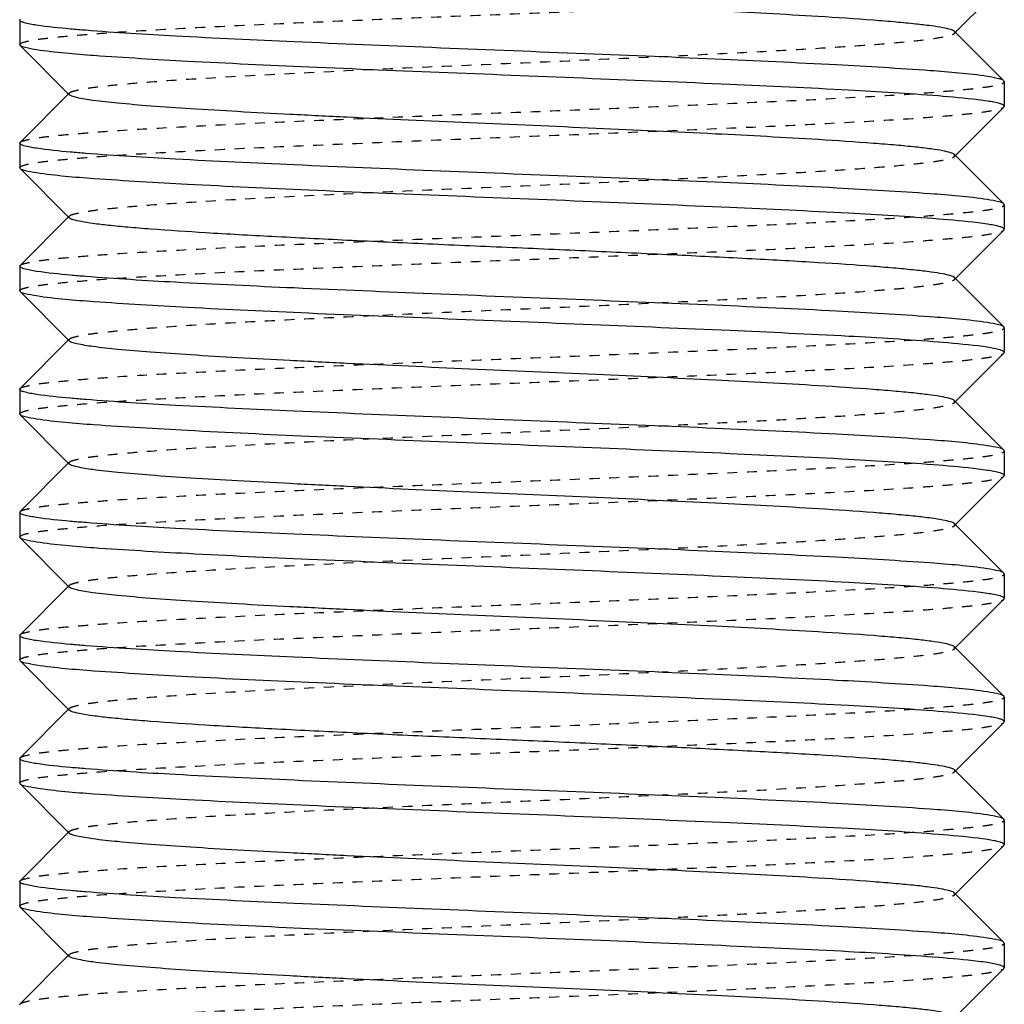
# Model space of a CAD drawing. Header units: millimetres. Extents: x -24622 to 2314, y -1603 to 2287.
# Tile 133 of 236: x 46 to 56, y 851 to 861. Entities that reach past the tile are written whole.
import ezdxf

# ---------------------------------------------------------------- set-up
doc = ezdxf.new("R2010")
doc.units = ezdxf.units.MM
doc.linetypes.add('HIDDEN', pattern=[0.2, 0.1, -0.1])
doc.layers.add('02___PRT_ALL_AXES', color=7, linetype='Continuous')
doc.layers.add('DEFAULT_2', color=8, linetype='HIDDEN')

msp = doc.modelspace()

# ---------------------------------------------------------------- linework, layer by layer
at = {"color": 7, "linetype": 'Continuous'}
for p, q in [((56.02, 861.329), (55.519, 860.828)), ((46.024, 860.962), (46.024, 860.712)), ((55.519, 860.846), (56.02, 860.345)), ((46.028, 860.704), (46.024, 860.712)), ((46.528, 860.203), (46.028, 860.704)), ((56.024, 860.337), (56.02, 860.345)), ((56.024, 860.337), (56.024, 860.087)), ((46.028, 859.72), (46.528, 860.221)), ((56.02, 860.079), (55.519, 859.578)), ((46.024, 859.712), (46.024, 859.462)), ((55.519, 859.596), (56.02, 859.095)), ((46.028, 859.454), (46.024, 859.462)), ((46.528, 858.953), (46.028, 859.454)), ((56.024, 859.087), (56.02, 859.095)), ((56.024, 859.087), (56.024, 858.837)), ((46.028, 858.47), (46.528, 858.971)), ((56.02, 858.829), (55.519, 858.328)), ((46.024, 858.462), (46.024, 858.212)), ((55.519, 858.346), (56.02, 857.845)), ((46.028, 858.204), (46.024, 858.212)), ((46.528, 857.703), (46.028, 858.204)), ((56.024, 857.837), (56.02, 857.845)), ((56.024, 857.837), (56.024, 857.587)), ((46.028, 857.22), (46.528, 857.721)), ((56.02, 857.579), (55.519, 857.078)), ((46.024, 857.212), (46.024, 856.962)), ((55.519, 857.096), (56.02, 856.595)), ((46.028, 856.954), (46.024, 856.962)), ((46.528, 856.453), (46.028, 856.954)), ((56.024, 856.587), (56.02, 856.595)), ((56.024, 856.587), (56.024, 856.337)), ((46.028, 855.97), (46.528, 856.471)), ((56.02, 856.329), (55.519, 855.828)), ((46.024, 855.962), (46.024, 855.712)), ((55.519, 855.846), (56.02, 855.345)), ((46.028, 855.704), (46.024, 855.712)), ((46.528, 855.203), (46.028, 855.704)), ((56.024, 855.337), (56.02, 855.345)), ((56.024, 855.337), (56.024, 855.087)), ((46.028, 854.72), (46.528, 855.221)), ((56.02, 855.079), (55.519, 854.578)), ((46.024, 854.712), (46.024, 854.462)), ((55.519, 854.596), (56.02, 854.095)), ((46.028, 854.454), (46.024, 854.462)), ((46.528, 853.953), (46.028, 854.454)), ((56.024, 854.087), (56.02, 854.095)), ((46.028, 853.47), (46.528, 853.971)), ((56.02, 853.829), (55.519, 853.328)), ((46.024, 853.462), (46.024, 853.212)), ((55.519, 853.346), (56.02, 852.845)), ((46.028, 853.204), (46.024, 853.212)), ((46.528, 852.703), (46.028, 853.204)), ((56.024, 852.837), (56.02, 852.845)), ((56.024, 852.837), (56.024, 852.587)), ((46.028, 852.22), (46.528, 852.721)), ((56.02, 852.579), (55.519, 852.078)), ((46.024, 852.212), (46.024, 851.962)), ((55.519, 852.096), (56.02, 851.595)), ((46.028, 851.954), (46.024, 851.962)), ((46.528, 851.453), (46.028, 851.954)), ((56.024, 851.587), (56.02, 851.595)), ((56.024, 851.587), (56.024, 851.337)), ((46.028, 850.97), (46.528, 851.471)), ((56.02, 851.329), (55.519, 850.828))]:
    msp.add_line(p, q, dxfattribs=at)
for points, start_tangent, end_tangent in [([(55.519, 860.846), (55.48, 860.865), (55.4, 860.884), (55.28, 860.903), (55.122, 860.922), (54.926, 860.941), (54.695, 860.96), (54.135, 860.998), (53.09, 861.055), (51.877, 861.112), (50.595, 861.168), (49.348, 861.225), (48.769, 861.254), (48.237, 861.282), (47.761, 861.311), (47.353, 861.339), (47.019, 861.368), (46.767, 861.396), (46.603, 861.425), (46.554, 861.439), (46.528, 861.453)], (-0.708262, 0.70595), (-0.707572, 0.706641)), ([(46.194, 860.91), (46.067, 860.936), (46.035, 860.949), (46.024, 860.962)], (-0.988371, 0.152064), (0, 1)), ([(46.694, 860.858), (46.54, 860.871), (46.194, 860.91)], (-0.99685, 0.079313), (-0.988371, 0.152064)), ([(55.853, 860.389), (55.27, 860.448), (54.321, 860.506), (53.087, 860.565), (51.676, 860.623), (50.209, 860.682), (48.812, 860.741), (47.606, 860.799), (46.694, 860.858)], (-0.988371, 0.152064), (-0.99685, 0.079313)), ([(46.194, 860.66), (46.081, 860.682), (46.028, 860.704)], (-0.988371, 0.152064), (-0.709309, 0.704897)), ([(55.354, 860.191), (54.442, 860.25), (53.235, 860.308), (51.838, 860.367), (50.371, 860.426), (48.96, 860.484), (47.727, 860.543), (46.778, 860.601), (46.194, 860.66)], (-0.99685, 0.079313), (-0.988371, 0.152064)), ([(56.02, 860.345), (55.967, 860.367), (55.853, 860.389)], (-0.709308, 0.704898), (-0.988371, 0.152064)), ([(55.519, 859.596), (55.48, 859.615), (55.4, 859.634), (55.28, 859.653), (55.122, 859.672), (54.926, 859.691), (54.695, 859.71), (54.135, 859.748), (53.09, 859.805), (51.877, 859.862), (50.595, 859.918), (49.348, 859.975), (48.769, 860.004), (48.237, 860.032), (47.761, 860.061), (47.353, 860.089), (47.019, 860.118), (46.767, 860.146), (46.603, 860.175), (46.554, 860.189), (46.528, 860.203)], (-0.705586, 0.708625), (-0.705534, 0.708676)), ([(55.853, 860.139), (55.758, 860.152), (55.354, 860.191)], (-0.988371, 0.152064), (-0.99685, 0.079313)), ([(56.024, 860.087), (56.013, 860.1), (55.981, 860.113), (55.853, 860.139)], (0, 1), (-0.988371, 0.152064)), ([(46.194, 859.66), (46.067, 859.686), (46.035, 859.699), (46.024, 859.712)], (-0.988371, 0.152064), (0, 1)), ([(46.694, 859.608), (46.54, 859.621), (46.194, 859.66)], (-0.99685, 0.079313), (-0.988371, 0.152064)), ([(55.853, 859.139), (55.27, 859.198), (54.321, 859.256), (53.087, 859.315), (51.676, 859.373), (50.209, 859.432), (48.812, 859.491), (47.606, 859.549), (46.694, 859.608)], (-0.988371, 0.152064), (-0.99685, 0.079313)), ([(46.194, 859.41), (46.081, 859.432), (46.028, 859.454)], (-0.988371, 0.152064), (-0.709309, 0.704897)), ([(55.354, 858.941), (54.442, 859), (53.235, 859.058), (51.838, 859.117), (50.371, 859.176), (48.96, 859.234), (47.727, 859.293), (46.778, 859.351), (46.194, 859.41)], (-0.99685, 0.079313), (-0.988371, 0.152064)), ([(56.02, 859.095), (55.967, 859.117), (55.853, 859.139)], (-0.709308, 0.704898), (-0.988371, 0.152064)), ([(55.519, 858.346), (55.48, 858.365), (55.4, 858.384), (55.28, 858.403), (55.122, 858.422), (54.926, 858.441), (54.695, 858.46), (54.134, 858.498), (53.461, 858.536), (52.7, 858.574), (51.877, 858.612), (51.024, 858.65), (50.17, 858.687), (49.348, 858.725), (48.586, 858.763), (47.913, 858.801), (47.353, 858.839), (47.121, 858.858), (46.926, 858.877), (46.767, 858.896), (46.648, 858.915), (46.568, 858.934), (46.528, 858.953)], (-0.70985, 0.704353), (-0.707572, 0.706641)), ([(55.853, 858.889), (55.758, 858.902), (55.354, 858.941)], (-0.988371, 0.152064), (-0.99685, 0.079313)), ([(56.024, 858.837), (56.013, 858.85), (55.981, 858.863), (55.853, 858.889)], (0, 1), (-0.988371, 0.152064)), ([(46.194, 858.41), (46.067, 858.436), (46.035, 858.449), (46.024, 858.462)], (-0.988371, 0.152064), (0, 1)), ([(46.694, 858.358), (46.54, 858.371), (46.194, 858.41)], (-0.99685, 0.079313), (-0.988371, 0.152064)), ([(55.853, 857.889), (55.27, 857.948), (54.321, 858.006), (53.087, 858.065), (51.676, 858.123), (50.209, 858.182), (48.812, 858.241), (47.606, 858.299), (46.694, 858.358)], (-0.988371, 0.152064), (-0.99685, 0.079313)), ([(46.194, 858.16), (46.081, 858.182), (46.028, 858.204)], (-0.988371, 0.152064), (-0.709309, 0.704897)), ([(55.354, 857.691), (54.442, 857.75), (53.235, 857.808), (51.838, 857.867), (50.371, 857.926), (48.96, 857.984), (47.727, 858.043), (46.778, 858.101), (46.194, 858.16)], (-0.99685, 0.079313), (-0.988371, 0.152064)), ([(56.02, 857.845), (55.967, 857.867), (55.853, 857.889)], (-0.709308, 0.704898), (-0.988371, 0.152064)), ([(55.519, 857.096), (55.48, 857.115), (55.4, 857.134), (55.28, 857.153), (55.122, 857.172), (54.926, 857.191), (54.695, 857.21), (54.135, 857.248), (53.09, 857.305), (51.877, 857.362), (50.595, 857.418), (49.348, 857.475), (48.769, 857.504), (48.237, 857.532), (47.761, 857.561), (47.353, 857.589), (47.019, 857.618), (46.767, 857.646), (46.603, 857.675), (46.554, 857.689), (46.528, 857.703)], (-0.705586, 0.708625), (-0.705534, 0.708676)), ([(55.853, 857.639), (55.758, 857.652), (55.354, 857.691)], (-0.988371, 0.152064), (-0.99685, 0.079313)), ([(56.024, 857.587), (56.013, 857.6), (55.981, 857.613), (55.853, 857.639)], (0, 1), (-0.988371, 0.152064)), ([(46.194, 857.16), (46.067, 857.186), (46.035, 857.199), (46.024, 857.212)], (-0.988371, 0.152064), (0, 1)), ([(46.694, 857.108), (46.54, 857.121), (46.194, 857.16)], (-0.99685, 0.079313), (-0.988371, 0.152064)), ([(55.853, 856.639), (55.27, 856.698), (54.321, 856.756), (53.087, 856.815), (51.676, 856.873), (50.209, 856.932), (48.812, 856.991), (47.606, 857.049), (46.694, 857.108)], (-0.988371, 0.152064), (-0.99685, 0.079313)), ([(46.194, 856.91), (46.081, 856.932), (46.028, 856.954)], (-0.988371, 0.152064), (-0.709309, 0.704897)), ([(55.354, 856.441), (54.442, 856.5), (53.235, 856.558), (51.838, 856.617), (50.371, 856.676), (48.96, 856.734), (47.727, 856.793), (46.778, 856.851), (46.194, 856.91)], (-0.99685, 0.079313), (-0.988371, 0.152064)), ([(56.02, 856.595), (55.967, 856.617), (55.853, 856.639)], (-0.709308, 0.704898), (-0.988371, 0.152064)), ([(55.519, 855.846), (55.48, 855.865), (55.4, 855.884), (55.28, 855.903), (55.122, 855.922), (54.926, 855.941), (54.695, 855.96), (54.135, 855.998), (53.09, 856.055), (51.877, 856.112), (50.595, 856.168), (49.348, 856.225), (48.769, 856.254), (48.237, 856.282), (47.761, 856.311), (47.353, 856.339), (47.019, 856.368), (46.767, 856.396), (46.603, 856.425), (46.554, 856.439), (46.528, 856.453)], (-0.708262, 0.70595), (-0.707572, 0.706641)), ([(55.853, 856.389), (55.758, 856.402), (55.354, 856.441)], (-0.988371, 0.152064), (-0.99685, 0.079313)), ([(56.024, 856.337), (56.013, 856.35), (55.981, 856.363), (55.853, 856.389)], (0, 1), (-0.988371, 0.152064)), ([(46.194, 855.91), (46.067, 855.936), (46.035, 855.949), (46.024, 855.962)], (-0.988371, 0.152064), (0, 1)), ([(46.694, 855.858), (46.54, 855.871), (46.194, 855.91)], (-0.99685, 0.079313), (-0.988371, 0.152064)), ([(55.853, 855.389), (55.27, 855.448), (54.321, 855.506), (53.087, 855.565), (51.676, 855.623), (50.209, 855.682), (48.812, 855.741), (47.606, 855.799), (46.694, 855.858)], (-0.988371, 0.152064), (-0.99685, 0.079313)), ([(46.194, 855.66), (46.081, 855.682), (46.028, 855.704)], (-0.988371, 0.152064), (-0.709309, 0.704897)), ([(55.354, 855.191), (54.442, 855.25), (53.235, 855.308), (51.838, 855.367), (50.371, 855.426), (48.96, 855.484), (47.727, 855.543), (46.778, 855.601), (46.194, 855.66)], (-0.99685, 0.079313), (-0.988371, 0.152064)), ([(56.02, 855.345), (55.967, 855.367), (55.853, 855.389)], (-0.709308, 0.704898), (-0.988371, 0.152064)), ([(55.519, 854.596), (55.48, 854.615), (55.4, 854.634), (55.28, 854.653), (55.122, 854.672), (54.926, 854.691), (54.695, 854.71), (54.135, 854.748), (53.09, 854.805), (51.877, 854.862), (50.595, 854.918), (49.348, 854.975), (48.769, 855.004), (48.237, 855.032), (47.761, 855.061), (47.353, 855.089), (47.019, 855.118), (46.767, 855.146), (46.603, 855.175), (46.554, 855.189), (46.528, 855.203)], (-0.705586, 0.708625), (-0.705534, 0.708676)), ([(55.853, 855.139), (55.758, 855.152), (55.354, 855.191)], (-0.988371, 0.152064), (-0.99685, 0.079313)), ([(56.024, 855.087), (56.013, 855.1), (55.981, 855.113), (55.853, 855.139)], (0, 1), (-0.988371, 0.152064)), ([(46.194, 854.66), (46.067, 854.686), (46.035, 854.699), (46.024, 854.712)], (-0.988371, 0.152064), (0, 1)), ([(46.694, 854.608), (46.54, 854.621), (46.194, 854.66)], (-0.99685, 0.079313), (-0.988371, 0.152064)), ([(55.853, 854.139), (55.27, 854.198), (54.321, 854.256), (53.087, 854.315), (51.676, 854.373), (50.209, 854.432), (48.812, 854.491), (47.606, 854.549), (46.694, 854.608)], (-0.988371, 0.152064), (-0.99685, 0.079313)), ([(46.194, 854.41), (46.081, 854.432), (46.028, 854.454)], (-0.988371, 0.152064), (-0.709309, 0.704897)), ([(55.354, 853.941), (54.442, 854), (53.235, 854.058), (51.838, 854.117), (50.371, 854.176), (48.96, 854.234), (47.727, 854.293), (46.778, 854.351), (46.194, 854.41)], (-0.99685, 0.079313), (-0.988371, 0.152064)), ([(56.02, 854.095), (55.967, 854.117), (55.853, 854.139)], (-0.709308, 0.704898), (-0.988371, 0.152064)), ([(55.519, 853.346), (55.48, 853.365), (55.4, 853.384), (55.28, 853.403), (55.122, 853.422), (54.926, 853.441), (54.695, 853.46), (54.134, 853.498), (53.461, 853.536), (52.7, 853.574), (51.877, 853.612), (51.024, 853.65), (50.17, 853.687), (49.348, 853.725), (48.586, 853.763), (47.913, 853.801), (47.353, 853.839), (47.121, 853.858), (46.926, 853.877), (46.767, 853.896), (46.648, 853.915), (46.568, 853.934), (46.528, 853.953)], (-0.70985, 0.704353), (-0.707572, 0.706641)), ([(55.853, 853.889), (55.758, 853.902), (55.354, 853.941)], (-0.988371, 0.152064), (-0.99685, 0.079313)), ([(56.024, 853.837), (56.013, 853.85), (55.981, 853.863), (55.853, 853.889)], (0, 1), (-0.988371, 0.152064)), ([(46.194, 853.41), (46.067, 853.436), (46.035, 853.449), (46.024, 853.462)], (-0.988371, 0.152064), (0, 1)), ([(46.694, 853.358), (46.54, 853.371), (46.194, 853.41)], (-0.99685, 0.079313), (-0.988371, 0.152064)), ([(55.853, 852.889), (55.27, 852.948), (54.321, 853.006), (53.087, 853.065), (51.676, 853.123), (50.209, 853.182), (48.812, 853.241), (47.606, 853.299), (46.694, 853.358)], (-0.988371, 0.152064), (-0.99685, 0.079313)), ([(46.194, 853.16), (46.081, 853.182), (46.028, 853.204)], (-0.988371, 0.152064), (-0.709309, 0.704897)), ([(55.354, 852.691), (54.442, 852.75), (53.235, 852.808), (51.838, 852.867), (50.371, 852.926), (48.96, 852.984), (47.727, 853.043), (46.778, 853.101), (46.194, 853.16)], (-0.99685, 0.079313), (-0.988371, 0.152064)), ([(56.02, 852.845), (55.967, 852.867), (55.853, 852.889)], (-0.709308, 0.704898), (-0.988371, 0.152064)), ([(55.519, 852.096), (55.48, 852.115), (55.4, 852.134), (55.28, 852.153), (55.122, 852.172), (54.926, 852.191), (54.695, 852.21), (54.135, 852.248), (53.09, 852.305), (51.877, 852.362), (50.595, 852.418), (49.348, 852.475), (48.769, 852.504), (48.237, 852.532), (47.761, 852.561), (47.353, 852.589), (47.019, 852.618), (46.767, 852.646), (46.603, 852.675), (46.554, 852.689), (46.528, 852.703)], (-0.705586, 0.708625), (-0.705534, 0.708676)), ([(55.853, 852.639), (55.758, 852.652), (55.354, 852.691)], (-0.988371, 0.152064), (-0.99685, 0.079313)), ([(56.024, 852.587), (56.013, 852.6), (55.981, 852.613), (55.853, 852.639)], (0, 1), (-0.988371, 0.152064)), ([(46.194, 852.16), (46.067, 852.186), (46.035, 852.199), (46.024, 852.212)], (-0.988371, 0.152064), (0, 1)), ([(46.694, 852.108), (46.54, 852.121), (46.194, 852.16)], (-0.99685, 0.079313), (-0.988371, 0.152064)), ([(55.853, 851.639), (55.27, 851.698), (54.321, 851.756), (53.087, 851.815), (51.676, 851.873), (50.209, 851.932), (48.812, 851.991), (47.606, 852.049), (46.694, 852.108)], (-0.988371, 0.152064), (-0.99685, 0.079313)), ([(46.194, 851.91), (46.081, 851.932), (46.028, 851.954)], (-0.988371, 0.152064), (-0.709309, 0.704897)), ([(55.354, 851.441), (54.442, 851.5), (53.235, 851.558), (51.838, 851.617), (50.371, 851.676), (48.96, 851.734), (47.727, 851.793), (46.778, 851.851), (46.194, 851.91)], (-0.99685, 0.079313), (-0.988371, 0.152064)), ([(56.02, 851.595), (55.967, 851.617), (55.853, 851.639)], (-0.709308, 0.704898), (-0.988371, 0.152064)), ([(55.519, 850.846), (55.48, 850.865), (55.4, 850.884), (55.28, 850.903), (55.122, 850.922), (54.926, 850.941), (54.695, 850.96), (54.135, 850.998), (53.09, 851.055), (51.877, 851.112), (50.595, 851.168), (49.348, 851.225), (48.769, 851.254), (48.237, 851.282), (47.761, 851.311), (47.353, 851.339), (47.019, 851.368), (46.767, 851.396), (46.603, 851.425), (46.554, 851.439), (46.528, 851.453)], (-0.708262, 0.70595), (-0.707572, 0.706641)), ([(55.853, 851.389), (55.758, 851.402), (55.354, 851.441)], (-0.988371, 0.152064), (-0.99685, 0.079313)), ([(56.024, 851.337), (56.013, 851.35), (55.981, 851.363), (55.853, 851.389)], (0, 1), (-0.988371, 0.152064))]:
    msp.add_spline(points, degree=3, dxfattribs=dict(at, start_tangent=start_tangent, end_tangent=end_tangent))
at = {"layer": '02___PRT_ALL_AXES', "color": 7, "linetype": 'Continuous'}
for p, q in [((46.024, 860.962), (46.024, 860.712)), ((56.024, 860.337), (56.024, 860.087)), ((46.024, 859.712), (46.024, 859.462)), ((56.024, 859.087), (56.024, 858.837)), ((46.024, 858.462), (46.024, 858.212)), ((46.024, 857.212), (46.024, 856.962)), ((56.024, 856.587), (56.024, 856.337)), ((46.024, 855.962), (46.024, 855.712)), ((56.024, 855.337), (56.024, 855.087)), ((46.024, 854.712), (46.024, 854.462)), ((56.024, 854.087), (56.024, 853.837)), ((46.024, 853.462), (46.024, 853.212)), ((56.024, 852.837), (56.024, 852.587)), ((46.024, 852.212), (46.024, 851.962))]:
    msp.add_line(p, q, dxfattribs=at)
at = {"layer": 'DEFAULT_2', "color": 8, "linetype": 'HIDDEN'}
for p, q in [((46.024, 860.962), (46.028, 860.97)), ((46.528, 860.203), (46.528, 860.221)), ((56.02, 860.079), (56.024, 860.087)), ((46.024, 859.712), (46.028, 859.72)), ((55.519, 859.578), (55.519, 859.596)), ((46.528, 858.953), (46.528, 858.971)), ((56.02, 858.829), (56.024, 858.837)), ((46.024, 858.462), (46.028, 858.47)), ((55.524, 858.337), (55.519, 858.346)), ((55.519, 858.328), (55.524, 858.337)), ((46.528, 857.703), (46.528, 857.721)), ((56.02, 857.579), (56.024, 857.587)), ((46.024, 857.212), (46.028, 857.22)), ((55.519, 857.078), (55.519, 857.096)), ((46.528, 856.453), (46.528, 856.471)), ((56.02, 856.329), (56.024, 856.337)), ((46.024, 855.962), (46.028, 855.97)), ((46.528, 855.203), (46.528, 855.221)), ((56.02, 855.079), (56.024, 855.087)), ((46.024, 854.712), (46.028, 854.72)), ((55.519, 854.578), (55.519, 854.596)), ((46.528, 853.953), (46.528, 853.971)), ((56.02, 853.829), (56.024, 853.837)), ((46.024, 853.462), (46.028, 853.47)), ((55.524, 853.337), (55.519, 853.346)), ((55.519, 853.328), (55.524, 853.337)), ((46.528, 852.703), (46.528, 852.721)), ((56.02, 852.579), (56.024, 852.587)), ((46.024, 852.212), (46.028, 852.22)), ((55.519, 852.078), (55.519, 852.096)), ((46.528, 851.453), (46.528, 851.471)), ((56.02, 851.329), (56.024, 851.337)), ((46.024, 850.962), (46.028, 850.97))]:
    msp.add_line(p, q, dxfattribs=at)
for points, start_tangent, end_tangent in [([(46.024, 860.712), (46.047, 860.731), (46.118, 860.751), (46.234, 860.77), (46.395, 860.789), (46.6, 860.808), (46.846, 860.828), (47.453, 860.866), (48.194, 860.905), (49.042, 860.943), (49.963, 860.982), (50.924, 861.021), (51.889, 861.059), (52.822, 861.098), (53.687, 861.136), (54.452, 861.175), (55.089, 861.213), (55.352, 861.233), (55.574, 861.252), (55.753, 861.271), (55.888, 861.291), (55.977, 861.31), (56.02, 861.329)], (0, 1), (0.709309, 0.704897)), ([(46.528, 860.221), (46.568, 860.24), (46.648, 860.259), (46.767, 860.278), (46.926, 860.297), (47.121, 860.316), (47.353, 860.335), (47.913, 860.373), (48.958, 860.43), (50.17, 860.487), (51.453, 860.543), (52.7, 860.6), (53.278, 860.629), (53.811, 860.657), (54.286, 860.686), (54.695, 860.714), (55.029, 860.743), (55.28, 860.771), (55.445, 860.8), (55.494, 860.814), (55.519, 860.828)], (0.707569, 0.706644), (0.708265, 0.705946)), ([(55.519, 860.828), (55.519, 860.846)], (0.708265, 0.705946), (-0.708262, 0.70595)), ([(46.028, 859.72), (46.071, 859.739), (46.16, 859.759), (46.295, 859.778), (46.474, 859.797), (46.696, 859.816), (46.959, 859.836), (47.596, 859.874), (48.361, 859.913), (49.226, 859.951), (50.159, 859.99), (51.123, 860.028), (52.085, 860.067), (53.006, 860.106), (53.853, 860.144), (54.594, 860.183), (55.202, 860.221), (55.448, 860.241), (55.653, 860.26), (55.814, 860.279), (55.93, 860.298), (56, 860.318), (56.024, 860.337)], (0.709308, 0.704898), (0, 1)), ([(46.024, 859.462), (46.047, 859.481), (46.118, 859.501), (46.234, 859.52), (46.395, 859.539), (46.6, 859.558), (46.846, 859.578), (47.453, 859.616), (48.194, 859.655), (49.042, 859.693), (49.963, 859.732), (50.924, 859.771), (51.889, 859.809), (52.822, 859.848), (53.687, 859.886), (54.452, 859.925), (55.089, 859.963), (55.352, 859.983), (55.574, 860.002), (55.753, 860.021), (55.888, 860.041), (55.977, 860.06), (56.02, 860.079)], (0, 1), (0.709309, 0.704897)), ([(46.528, 858.971), (46.568, 858.99), (46.648, 859.009), (46.767, 859.028), (46.926, 859.047), (47.122, 859.066), (47.353, 859.085), (47.913, 859.123), (48.958, 859.18), (50.17, 859.237), (51.453, 859.293), (52.7, 859.35), (53.278, 859.379), (53.811, 859.407), (54.286, 859.436), (54.695, 859.464), (55.029, 859.493), (55.28, 859.521), (55.445, 859.55), (55.494, 859.564), (55.519, 859.578)], (0.705531, 0.708679), (0.705589, 0.708621)), ([(46.028, 858.47), (46.071, 858.489), (46.16, 858.509), (46.295, 858.528), (46.474, 858.547), (46.696, 858.566), (46.959, 858.586), (47.596, 858.624), (48.361, 858.663), (49.226, 858.701), (50.159, 858.74), (51.123, 858.778), (52.085, 858.817), (53.006, 858.856), (53.853, 858.894), (54.594, 858.933), (55.202, 858.971), (55.448, 858.991), (55.653, 859.01), (55.814, 859.029), (55.93, 859.048), (56, 859.068), (56.024, 859.087)], (0.709308, 0.704898), (0, 1)), ([(46.024, 858.212), (46.047, 858.231), (46.118, 858.251), (46.234, 858.27), (46.395, 858.289), (46.6, 858.308), (46.846, 858.328), (47.453, 858.366), (48.194, 858.405), (49.042, 858.443), (49.963, 858.482), (50.924, 858.521), (51.889, 858.559), (52.822, 858.598), (53.687, 858.636), (54.452, 858.675), (55.089, 858.713), (55.352, 858.733), (55.574, 858.752), (55.753, 858.771), (55.888, 858.791), (55.977, 858.81), (56.02, 858.829)], (0, 1), (0.709309, 0.704897)), ([(46.528, 857.721), (46.568, 857.74), (46.648, 857.759), (46.767, 857.778), (46.926, 857.797), (47.121, 857.816), (47.353, 857.835), (47.913, 857.873), (48.586, 857.911), (49.348, 857.949), (50.17, 857.987), (51.024, 858.024), (51.877, 858.062), (52.7, 858.1), (53.461, 858.138), (54.134, 858.176), (54.695, 858.214), (54.926, 858.233), (55.122, 858.252), (55.28, 858.271), (55.4, 858.29), (55.48, 858.309), (55.519, 858.328)], (0.707569, 0.706644), (0.709853, 0.70435)), ([(46.028, 857.22), (46.071, 857.239), (46.16, 857.259), (46.295, 857.278), (46.474, 857.297), (46.696, 857.316), (46.959, 857.336), (47.596, 857.374), (48.361, 857.413), (49.226, 857.451), (50.159, 857.49), (51.123, 857.528), (52.085, 857.567), (53.006, 857.606), (53.853, 857.644), (54.594, 857.683), (55.202, 857.721), (55.448, 857.741), (55.653, 857.76), (55.814, 857.779), (55.93, 857.798), (56, 857.818), (56.024, 857.837)], (0.709308, 0.704898), (0, 1)), ([(46.024, 856.962), (46.047, 856.981), (46.118, 857.001), (46.234, 857.02), (46.395, 857.039), (46.6, 857.058), (46.846, 857.078), (47.453, 857.116), (48.194, 857.155), (49.042, 857.193), (49.963, 857.232), (50.924, 857.271), (51.889, 857.309), (52.822, 857.348), (53.687, 857.386), (54.452, 857.425), (55.089, 857.463), (55.352, 857.483), (55.574, 857.502), (55.753, 857.521), (55.888, 857.541), (55.977, 857.56), (56.02, 857.579)], (0, 1), (0.709309, 0.704897)), ([(46.528, 856.471), (46.568, 856.49), (46.648, 856.509), (46.767, 856.528), (46.926, 856.547), (47.122, 856.566), (47.353, 856.585), (47.913, 856.623), (48.958, 856.68), (50.17, 856.737), (51.453, 856.793), (52.7, 856.85), (53.278, 856.879), (53.811, 856.907), (54.286, 856.936), (54.695, 856.964), (55.029, 856.993), (55.28, 857.021), (55.445, 857.05), (55.494, 857.064), (55.519, 857.078)], (0.705531, 0.708679), (0.705589, 0.708621)), ([(46.028, 855.97), (46.071, 855.989), (46.16, 856.009), (46.295, 856.028), (46.474, 856.047), (46.696, 856.066), (46.959, 856.086), (47.596, 856.124), (48.361, 856.163), (49.226, 856.201), (50.159, 856.24), (51.123, 856.278), (52.085, 856.317), (53.006, 856.356), (53.853, 856.394), (54.594, 856.433), (55.202, 856.471), (55.448, 856.491), (55.653, 856.51), (55.814, 856.529), (55.93, 856.548), (56, 856.568), (56.024, 856.587)], (0.709308, 0.704898), (0, 1)), ([(46.024, 855.712), (46.047, 855.731), (46.118, 855.751), (46.234, 855.77), (46.395, 855.789), (46.6, 855.808), (46.846, 855.828), (47.453, 855.866), (48.194, 855.905), (49.042, 855.943), (49.963, 855.982), (50.924, 856.021), (51.889, 856.059), (52.822, 856.098), (53.687, 856.136), (54.452, 856.175), (55.089, 856.213), (55.352, 856.233), (55.574, 856.252), (55.753, 856.271), (55.888, 856.291), (55.977, 856.31), (56.02, 856.329)], (0, 1), (0.709309, 0.704897)), ([(46.528, 855.221), (46.568, 855.24), (46.648, 855.259), (46.767, 855.278), (46.926, 855.297), (47.121, 855.316), (47.353, 855.335), (47.913, 855.373), (48.958, 855.43), (50.17, 855.487), (51.453, 855.543), (52.7, 855.6), (53.278, 855.629), (53.811, 855.657), (54.286, 855.686), (54.695, 855.714), (55.029, 855.743), (55.28, 855.771), (55.445, 855.8), (55.494, 855.814), (55.519, 855.828)], (0.707569, 0.706644), (0.708265, 0.705946)), ([(55.519, 855.828), (55.519, 855.846)], (0.708265, 0.705946), (-0.708262, 0.70595)), ([(46.028, 854.72), (46.071, 854.739), (46.16, 854.759), (46.295, 854.778), (46.474, 854.797), (46.696, 854.816), (46.959, 854.836), (47.596, 854.874), (48.361, 854.913), (49.226, 854.951), (50.159, 854.99), (51.123, 855.028), (52.085, 855.067), (53.006, 855.106), (53.853, 855.144), (54.594, 855.183), (55.202, 855.221), (55.448, 855.241), (55.653, 855.26), (55.814, 855.279), (55.93, 855.298), (56, 855.318), (56.024, 855.337)], (0.709308, 0.704898), (0, 1)), ([(46.024, 854.462), (46.047, 854.481), (46.118, 854.501), (46.234, 854.52), (46.395, 854.539), (46.6, 854.558), (46.846, 854.578), (47.453, 854.616), (48.194, 854.655), (49.042, 854.693), (49.963, 854.732), (50.924, 854.771), (51.889, 854.809), (52.822, 854.848), (53.687, 854.886), (54.452, 854.925), (55.089, 854.963), (55.352, 854.983), (55.574, 855.002), (55.753, 855.021), (55.888, 855.041), (55.977, 855.06), (56.02, 855.079)], (0, 1), (0.709309, 0.704897)), ([(46.528, 853.971), (46.568, 853.99), (46.648, 854.009), (46.767, 854.028), (46.926, 854.047), (47.122, 854.066), (47.353, 854.085), (47.913, 854.123), (48.958, 854.18), (50.17, 854.237), (51.453, 854.293), (52.7, 854.35), (53.278, 854.379), (53.811, 854.407), (54.286, 854.436), (54.695, 854.464), (55.029, 854.493), (55.28, 854.521), (55.445, 854.55), (55.494, 854.564), (55.519, 854.578)], (0.705531, 0.708679), (0.705589, 0.708621)), ([(46.028, 853.47), (46.071, 853.489), (46.16, 853.509), (46.295, 853.528), (46.474, 853.547), (46.696, 853.566), (46.959, 853.586), (47.596, 853.624), (48.361, 853.663), (49.226, 853.701), (50.159, 853.74), (51.123, 853.778), (52.085, 853.817), (53.006, 853.856), (53.853, 853.894), (54.594, 853.933), (55.202, 853.971), (55.448, 853.991), (55.653, 854.01), (55.814, 854.029), (55.93, 854.048), (56, 854.068), (56.024, 854.087)], (0.709308, 0.704898), (0, 1)), ([(46.024, 853.212), (46.047, 853.231), (46.118, 853.251), (46.234, 853.27), (46.395, 853.289), (46.6, 853.308), (46.846, 853.328), (47.453, 853.366), (48.194, 853.405), (49.042, 853.443), (49.963, 853.482), (50.924, 853.521), (51.889, 853.559), (52.822, 853.598), (53.687, 853.636), (54.452, 853.675), (55.089, 853.713), (55.352, 853.733), (55.574, 853.752), (55.753, 853.771), (55.888, 853.791), (55.977, 853.81), (56.02, 853.829)], (0, 1), (0.709309, 0.704897)), ([(46.528, 852.721), (46.568, 852.74), (46.648, 852.759), (46.767, 852.778), (46.926, 852.797), (47.121, 852.816), (47.353, 852.835), (47.913, 852.873), (48.586, 852.911), (49.348, 852.949), (50.17, 852.987), (51.024, 853.024), (51.877, 853.062), (52.7, 853.1), (53.461, 853.138), (54.134, 853.176), (54.695, 853.214), (54.926, 853.233), (55.122, 853.252), (55.28, 853.271), (55.4, 853.29), (55.48, 853.309), (55.519, 853.328)], (0.707569, 0.706644), (0.709853, 0.70435)), ([(46.028, 852.22), (46.071, 852.239), (46.16, 852.259), (46.295, 852.278), (46.474, 852.297), (46.696, 852.316), (46.959, 852.336), (47.596, 852.374), (48.361, 852.413), (49.226, 852.451), (50.159, 852.49), (51.123, 852.528), (52.085, 852.567), (53.006, 852.606), (53.853, 852.644), (54.594, 852.683), (55.202, 852.721), (55.448, 852.741), (55.653, 852.76), (55.814, 852.779), (55.93, 852.798), (56, 852.818), (56.024, 852.837)], (0.709308, 0.704898), (0, 1)), ([(46.024, 851.962), (46.047, 851.981), (46.118, 852.001), (46.234, 852.02), (46.395, 852.039), (46.6, 852.058), (46.846, 852.078), (47.453, 852.116), (48.194, 852.155), (49.042, 852.193), (49.963, 852.232), (50.924, 852.271), (51.889, 852.309), (52.822, 852.348), (53.687, 852.386), (54.452, 852.425), (55.089, 852.463), (55.352, 852.483), (55.574, 852.502), (55.753, 852.521), (55.888, 852.541), (55.977, 852.56), (56.02, 852.579)], (0, 1), (0.709309, 0.704897)), ([(46.528, 851.471), (46.568, 851.49), (46.648, 851.509), (46.767, 851.528), (46.926, 851.547), (47.122, 851.566), (47.353, 851.585), (47.913, 851.623), (48.958, 851.68), (50.17, 851.737), (51.453, 851.793), (52.7, 851.85), (53.278, 851.879), (53.811, 851.907), (54.286, 851.936), (54.695, 851.964), (55.029, 851.993), (55.28, 852.021), (55.445, 852.05), (55.494, 852.064), (55.519, 852.078)], (0.705531, 0.708679), (0.705589, 0.708621)), ([(46.028, 850.97), (46.071, 850.989), (46.16, 851.009), (46.295, 851.028), (46.474, 851.047), (46.696, 851.066), (46.959, 851.086), (47.596, 851.124), (48.361, 851.163), (49.226, 851.201), (50.159, 851.24), (51.123, 851.278), (52.085, 851.317), (53.006, 851.356), (53.853, 851.394), (54.594, 851.433), (55.202, 851.471), (55.448, 851.491), (55.653, 851.51), (55.814, 851.529), (55.93, 851.548), (56, 851.568), (56.024, 851.587)], (0.709308, 0.704898), (0, 1)), ([(46.024, 850.712), (46.047, 850.731), (46.118, 850.751), (46.234, 850.77), (46.395, 850.789), (46.6, 850.808), (46.846, 850.828), (47.453, 850.866), (48.194, 850.905), (49.042, 850.943), (49.963, 850.982), (50.924, 851.021), (51.889, 851.059), (52.822, 851.098), (53.687, 851.136), (54.452, 851.175), (55.089, 851.213), (55.352, 851.233), (55.574, 851.252), (55.753, 851.271), (55.888, 851.291), (55.977, 851.31), (56.02, 851.329)], (0, 1), (0.709309, 0.704897))]:
    msp.add_spline(points, degree=3, dxfattribs=dict(at, start_tangent=start_tangent, end_tangent=end_tangent))

doc.saveas('drawing.dxf')
